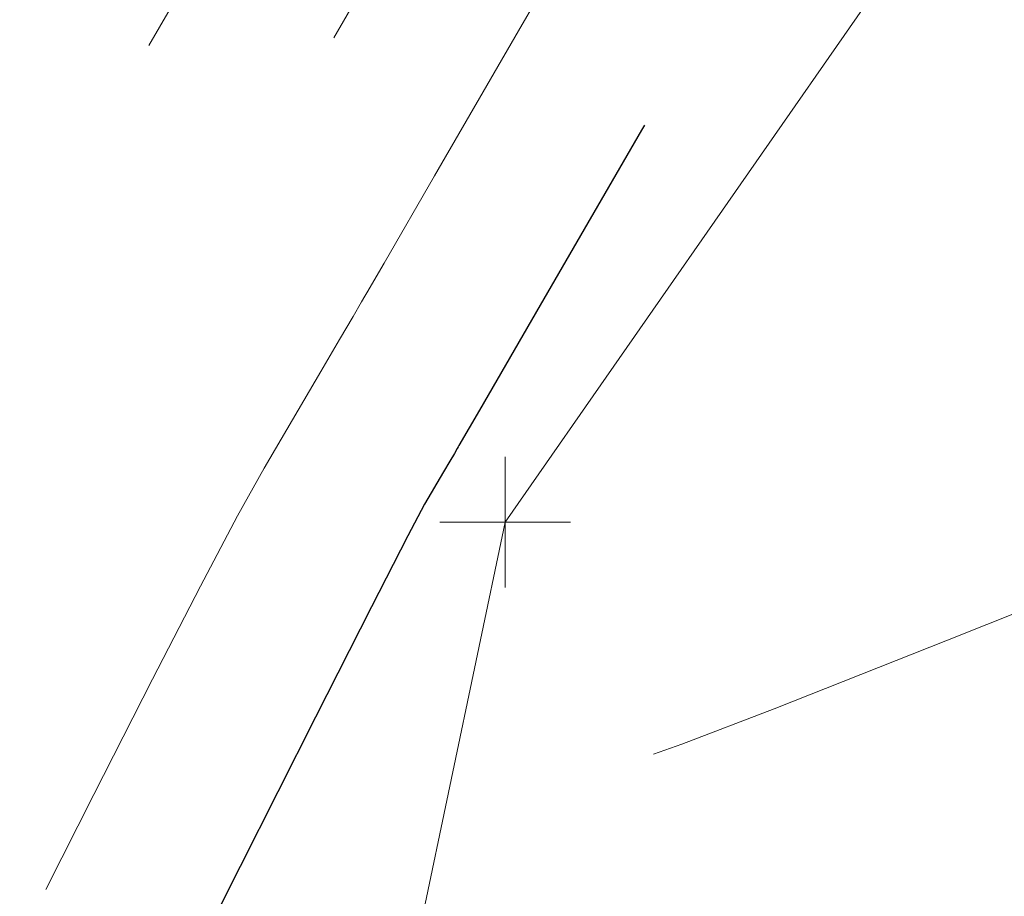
# Model space of a CAD drawing. Extents: x 1926935 to 1928139, y 199322 to 200300.
# Tile 6 of 256: x 1927224.06 to 1927231.6, y 199440.02 to 199446.73. Entities that reach past the tile are written whole.
import ezdxf

# ---------------------------------------------------------------- set-up
doc = ezdxf.new("R2010")
doc.units = 0
doc.header["$MEASUREMENT"] = 0
for name, pattern in [('DGN Style 2', [14.030763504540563, 8.418458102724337, -5.612305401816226]), ('DGN Style 3', [19.64306890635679, 14.03076350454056, -5.612305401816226]), ('treert', [0.2999994, -0.1499997, -0.1499997])]:
    doc.linetypes.add(name, pattern=pattern)
for name, color, linetype, lineweight in [('DT_X_Contour_Major', 132, 'DGN Style 3', 30), ('DT_X_Contour_Minor', 136, 'DGN Style 3', 0), ('DT_X_Terrain_Ground_Line', 92, 'DGN Style 3', 13), ('SV_X_Top_of_Bank', 97, 'DGN Style 2', 0), ('VG_X_Tree_Line_Rt', 3, 'treert', 0)]:
    doc.layers.add(name, color=color, linetype=linetype, lineweight=lineweight)
doc.layers.add('SV_X_Shot_Marker (Construction)', color=40, linetype='Continuous', lineweight=0, transparency=0.5)

# ---------------------------------------------------------------- blocks, each defined once
blk = doc.blocks.new('SVPT_1413')
at = {"layer": 'SV_X_Shot_Marker (Construction)', "transparency": 33554495}
for p, q in [((0, 0.0249999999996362), (0, -0.0249999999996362)), ((-0.02499999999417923, 0), (0.02500000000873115, 0))]:
    blk.add_line(p, q, dxfattribs=at)
blk.add_point((0, 0), dxfattribs=at)
blk = doc.blocks.new('SVPT_1414')
at = {"layer": 'SV_X_Shot_Marker (Construction)', "transparency": 33554495}
for p, q in [((0, 0.0249999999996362), (0, -0.0249999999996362)), ((-0.02499999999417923, 0), (0.02500000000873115, 0))]:
    blk.add_line(p, q, dxfattribs=at)
blk.add_point((0, 0), dxfattribs=at)
blk = doc.blocks.new('*U2117', base_point=(1927600.1255, 199832.7095, 682.6088333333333))
at = {"layer": 'DT_X_Contour_Major', "elevation": 714.9999999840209, "flags": 128}
blk.add_lwpolyline([(1927550.322298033, 199578.1028711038), (1927546.807933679, 199580.9571363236), (1927546.035043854, 199581.5024553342), (1927545.22253053, 199581.9151558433), (1927544.370393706, 199582.1952378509), (1927543.478633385, 199582.3427013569), (1927541.047774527, 199582.5591127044), (1927540.202149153, 199582.6073200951), (1927539.488417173, 199582.5896337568), (1927538.906578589, 199582.5060536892), (1927538.4566334, 199582.3565798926), (1927537.432637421, 199581.8701247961), (1927536.30178448, 199581.6795864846), (1927533.677222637, 199581.4728128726), (1927529.558951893, 199581.2498039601), (1927523.946972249, 199581.0105597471), (1927506.99008133, 199580.3509281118), (1927501.418047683, 199580.1323892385), (1927497.41961493, 199579.9714963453), (1927494.99478307, 199579.8682494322), (1927494.143552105, 199579.8226484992), (1927493.971737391, 199579.7779073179), (1927493.772953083, 199579.7773998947), (1927493.305461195, 199579.8094335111), (1927492.569261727, 199579.874008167), (1927491.564354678, 199579.9711238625), (1927487.067855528, 199580.4175299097), (1927482.235658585, 199580.8895550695), (1927478.861931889, 199581.2175374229), (1927469.014102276, 199582.1739079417), (1927465.743985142, 199582.476559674), (1927463.319505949, 199582.6672369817), (1927461.740664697, 199582.745939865), (1927461.007461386, 199582.7126683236), (1927459.559001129, 199582.2961274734), (1927441.331092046, 199569.9678992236), (1927439.151486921, 199568.4930837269), (1927437.706483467, 199567.5146357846), (1927436.996081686, 199567.0325553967), (1927436.08114583, 199566.4088311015), (1927435.731863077, 199566.1607914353), (1927435.370216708, 199565.884465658), (1927434.996206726, 199565.5798537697), (1927434.609833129, 199565.2469557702), (1927433.563018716, 199564.3215129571), (1927432.862742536, 199563.724284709), (1927431.547024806, 199562.6266820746), (1927429.615865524, 199561.0287050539), (1927427.069264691, 199558.9303536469), (1927419.457740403, 199552.6675840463), (1927416.909482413, 199550.6081084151), (1927414.973351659, 199549.1267587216), (1927413.649348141, 199548.2235349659), (1927412.937471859, 199547.898437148), (1927411.855304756, 199547.8023442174), (1927411.448699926, 199547.7005221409), (1927411.040510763, 199547.4671256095), (1927410.630737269, 199547.1021546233), (1927410.219379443, 199546.605609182), (1927409.120312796, 199545.1060553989), (1927408.500474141, 199544.3559004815), (1927407.46525816, 199543.2301010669), (1927406.014664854, 199541.7286571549), (1927404.148694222, 199539.8515687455), (1927398.618936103, 199534.3451403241), (1927396.701273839, 199532.4551441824), (1927395.095605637, 199530.9149770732), (1927393.801931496, 199529.7246389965), (1927392.820251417, 199528.8841299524), (1927390.618429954, 199527.1092112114), (1927389.67708253, 199526.3588110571), (1927388.504406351, 199525.4387996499), (1927387.100401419, 199524.3491769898), (1927385.465067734, 199523.0899430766), (1927380.79573957, 199519.5058376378), (1927379.113526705, 199518.1949713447), (1927377.568884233, 199516.9504515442), (1927376.161812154, 199515.7722782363), (1927374.892310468, 199514.6604514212), (1927371.690399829, 199511.7840419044), (1927370.453575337, 199510.6769465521), (1927369.144534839, 199509.5129676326), (1927367.763278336, 199508.292105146), (1927366.309805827, 199507.0143590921), (1927362.33759113, 199503.5311915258), (1927360.893409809, 199502.2620645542), (1927359.54002687, 199501.0670593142), (1927358.277442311, 199499.9461758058), (1927357.105656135, 199498.8994140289), (1927354.101957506, 199496.2068782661), (1927352.901148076, 199495.1037106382), (1927351.55149376, 199493.8136095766), (1927350.052994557, 199492.3365750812), (1927348.405650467, 199490.6726071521), (1927343.814273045, 199485.9861147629), (1927342.214010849, 199484.3610657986), (1927340.856757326, 199483.0007881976), (1927339.742512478, 199481.90528196), (1927338.871276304, 199481.0745470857), (1927336.871991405, 199479.212282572), (1927335.94189519, 199478.3601228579), (1927334.651070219, 199477.200342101), (1927332.999516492, 199475.7329403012), (1927330.987234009, 199473.9579174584), (1927325.140175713, 199468.8143618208), (1927323.138422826, 199467.0400594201), (1927321.51845789, 199465.5748189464), (1927320.280280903, 199464.4186403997), (1927319.423891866, 199463.57152378), (1927317.649238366, 199461.7246286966), (1927316.764934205, 199460.8524383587), (1927315.443011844, 199459.6210386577), (1927313.683471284, 199458.0304295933), (1927311.486312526, 199456.0806111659), (1927305.043731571, 199450.4021495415), (1927302.854163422, 199448.4527728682), (1927301.117394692, 199446.8634890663), (1927299.83342538, 199445.6342981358), (1927299.002255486, 199444.7652000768), (1927297.389534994, 199442.9277290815), (1927296.613292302, 199442.0908423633), (1927295.494104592, 199440.9582854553), (1927294.031971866, 199439.5300583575), (1927292.226894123, 199437.80616107), (1927283.00299295, 199429.0714099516), (1927282.435866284, 199429.6719843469), (1927282.307514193, 199429.8143212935), (1927282.165512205, 199429.9839431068), (1927282.00986032, 199430.1808497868), (1927281.840558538, 199430.4050413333), (1927281.018633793, 199431.5149332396), (1927281.251842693, 199432.8817134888), (1927281.303497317, 199433.2108925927), (1927281.358514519, 199433.6126669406), (1927281.416894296, 199434.0870365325), (1927281.478636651, 199434.6340013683), (1927281.774613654, 199437.355892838), (1927281.962442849, 199438.9825246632), (1927281.991843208, 199439.3019988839), (1927281.999546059, 199439.5632936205), (1927281.985551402, 199439.7664088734), (1927281.949859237, 199439.9113446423), (1927281.732668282, 199440.4519594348), (1927280.543525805, 199443.6851064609), (1927280.310200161, 199444.4309743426), (1927280.119855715, 199445.2829435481), (1927279.97249247, 199446.2410140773), (1927279.868110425, 199447.3051859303), (1927279.64706657, 199450.2844459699), (1927279.560975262, 199451.3153854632), (1927279.468484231, 199452.1737589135), (1927279.369593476, 199452.8595663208), (1927279.264302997, 199453.372807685), (1927278.758014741, 199455.365279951), (1927276.054859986, 199460.9500372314), (1927275.527071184, 199462.0900084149), (1927275.10219967, 199463.1164545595), (1927274.780245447, 199464.0293756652), (1927274.561208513, 199464.8287717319), (1927273.779176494, 199468.2943949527), (1927273.586879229, 199468.7194879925), (1927273.546703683, 199468.8134411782), (1927273.508590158, 199468.913118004), (1927273.472538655, 199469.0185184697), (1927273.438549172, 199469.1296425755), (1927273.284742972, 199469.661576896), (1927272.218614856, 199469.3202732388), (1927271.982042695, 199469.2426083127), (1927271.729238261, 199469.1558865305), (1927271.460201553, 199469.060107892), (1927271.174932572, 199468.9552723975), (1927269.805802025, 199468.444907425), (1927267.293174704, 199466.5176704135), (1927266.579870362, 199465.9734183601), (1927265.516797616, 199465.1666209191), (1927264.103956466, 199464.0972780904), (1927262.341346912, 199462.7653898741), (1927253.299709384, 199455.9373056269), (1927254.643643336, 199467.8601362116), (1927255.072981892, 199470.3363496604), (1927255.785025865, 199472.6552054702), (1927256.779775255, 199474.8167036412), (1927258.057230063, 199476.8208441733), (1927261.840716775, 199481.9554087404), (1927263.083983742, 199483.6435459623), (1927263.976169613, 199484.8570342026), (1927264.517274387, 199485.5958734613), (1927264.707298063, 199485.8600637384), (1927264.745919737, 199485.9317058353), (1927264.767206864, 199485.9739189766), (1927264.80210199, 199486.0468268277), (1927264.850605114, 199486.1504293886), (1927264.912716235, 199486.2847266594), (1927265.234320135, 199486.9830682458), (1927264.433797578, 199486.8907279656), (1927263.963805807, 199486.8230377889), (1927262.89691159, 199486.6595416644), (1927261.233114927, 199486.4002395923), (1927258.972415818, 199486.0451315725), (1927247.02971427, 199484.1644136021), (1927245.783083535, 199481.2383311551), (1927245.542360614, 199480.6690949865), (1927245.354462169, 199480.2154218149), (1927245.219388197, 199479.8773116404), (1927245.137138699, 199479.654764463), (1927244.988239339, 199479.2153893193), (1927244.973340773, 199478.9484505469), (1927245.040319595, 199478.4771655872), (1927245.189175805, 199477.8015344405), (1927245.419909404, 199476.9215571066), (1927246.144368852, 199474.3024893), (1927246.217834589, 199473.2730304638), (1927245.894887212, 199472.1489548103), (1927245.175526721, 199470.9302623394), (1927244.059753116, 199469.6169530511), (1927240.555806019, 199465.9886391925), (1927239.364114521, 199464.6946950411), (1927238.417000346, 199463.5340979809), (1927237.714463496, 199462.5068480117), (1927237.256503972, 199461.6129451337), (1927236.36138167, 199459.4070002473), (1927235.912726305, 199458.4154488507), (1927235.238101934, 199457.0952533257), (1927234.337508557, 199455.4464136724), (1927233.210946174, 199453.4689298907), (1927229.905487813, 199447.7574476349), (1927228.820650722, 199445.8829639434), (1927228.045233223, 199444.5431245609), (1927227.579235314, 199443.7379294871), (1927227.422656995, 199443.4673787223), (1927227.417674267, 199443.4587690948), (1927227.409241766, 199443.4443278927), (1927227.387681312, 199443.4074615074), (1927227.352992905, 199443.3481699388), (1927227.305176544, 199443.2664531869), (1927227.16016231, 199443.0186416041), (1927227.030991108, 199442.7755510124), (1927226.752238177, 199442.2321379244), (1927226.323903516, 199441.3884023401), (1927225.745987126, 199440.2443442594), (1927222.70001994, 199434.2046540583)], dxfattribs=at)
at = {"layer": 'DT_X_Contour_Minor', "flags": 128}
for points, elevation in [([(1927591.420658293, 199579.2795638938), (1927576.565468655, 199591.3445198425), (1927567.61792777, 199596.8629217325), (1927567.060601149, 199597.2061473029), (1927566.860003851, 199597.3291298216), (1927566.800716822, 199597.3634258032), (1927566.692157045, 199597.3990918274), (1927566.410942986, 199597.480367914), (1927565.957074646, 199597.6072540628), (1927562.003919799, 199598.6911560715), (1927546.664004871, 199600.0568181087), (1927543.565753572, 199600.207409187), (1927540.84524893, 199600.0738986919), (1927538.502490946, 199599.6562866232), (1927536.537479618, 199598.9545729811), (1927531.801111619, 199596.704534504), (1927529.918792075, 199595.9534735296), (1927527.82410944, 199595.387819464), (1927525.517063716, 199595.0075723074), (1927522.997654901, 199594.8127320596), (1927515.996080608, 199594.5403672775), (1927513.31311276, 199594.3505921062), (1927510.515389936, 199593.9855401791), (1927507.602912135, 199593.4452114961), (1927504.575679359, 199592.7296060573), (1927496.350051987, 199590.5876225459), (1927493.260831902, 199589.9236179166), (1927490.162392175, 199589.5380916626), (1927487.054732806, 199589.4310437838), (1927483.937853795, 199589.6024742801), (1927469.370905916, 199591.0522661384), (1927464.295071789, 199587.8995124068), (1927463.292262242, 199587.2762181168), (1927462.459191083, 199586.7575154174), (1927461.795858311, 199586.3434043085), (1927461.302263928, 199586.0338847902), (1927460.21233009, 199585.3479548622), (1927459.470861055, 199584.8632871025), (1927458.06390433, 199583.9237312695), (1927455.991459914, 199582.5292873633), (1927453.253527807, 199580.6799553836), (1927445.065058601, 199575.1418860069), (1927440.109321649, 199571.7883110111), (1927437.524814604, 199570.0346900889), (1927435.659625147, 199568.7631649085), (1927434.94757686, 199568.257510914), (1927434.210324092, 199567.6941928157), (1927433.447866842, 199567.0732106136), (1927432.66020511, 199566.3945643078), (1927430.526167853, 199564.5079553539), (1927429.533143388, 199563.6480010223), (1927428.154597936, 199562.4830947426), (1927426.390531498, 199561.0132365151), (1927424.240944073, 199559.2384263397), (1927417.994682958, 199554.0989966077), (1927415.873718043, 199552.4062802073), (1927414.195519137, 199551.182703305), (1927412.960086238, 199550.4282659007), (1927412.167419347, 199550.1429679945), (1927410.643995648, 199550.0076929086), (1927410.071596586, 199549.8643526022), (1927409.496967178, 199549.535787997), (1927408.920107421, 199549.0219990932), (1927408.341017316, 199548.3229858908), (1927406.79380324, 199546.211984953), (1927406.079452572, 199545.3135136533), (1927405.096811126, 199544.2013504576), (1927403.845878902, 199542.875495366), (1927402.326655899, 199541.3359483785), (1927397.917673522, 199536.9455672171), (1927396.342871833, 199535.4017067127), (1927394.925203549, 199534.0629110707), (1927393.664668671, 199532.9291802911), (1927392.561267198, 199532.0005143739), (1927389.828374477, 199529.7974917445), (1927388.659977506, 199528.866097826), (1927387.204456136, 199527.7241830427), (1927385.461810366, 199526.3717473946), (1927383.432040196, 199524.8087908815), (1927377.636487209, 199520.3602123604), (1927375.625761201, 199518.8025492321), (1927373.940247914, 199517.4659937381), (1927372.579947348, 199516.3505458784), (1927371.544859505, 199515.456205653), (1927369.218242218, 199513.3661085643), (1927368.232298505, 199512.4851693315), (1927367.019430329, 199511.4099244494), (1927365.57963769, 199510.1403739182), (1927363.912920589, 199508.6765177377), (1927359.165775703, 199504.5138270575), (1927357.51353331, 199503.0631571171), (1927356.117164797, 199501.833165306), (1927354.976670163, 199500.8238516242), (1927354.09204941, 199500.0352160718), (1927352.074225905, 199498.2264254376), (1927351.158980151, 199497.3745243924), (1927349.926610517, 199496.1754142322), (1927348.377117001, 199494.6290949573), (1927346.510499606, 199492.7355665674), (1927341.110021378, 199487.2232120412), (1927339.281791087, 199485.3621238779), (1927337.847458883, 199483.9131252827), (1927336.807024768, 199482.8762162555), (1927336.160488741, 199482.2513967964), (1927334.96159012, 199481.1346643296), (1927334.247350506, 199480.4859894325), (1927333.003805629, 199479.3775140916), (1927331.230955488, 199477.8092383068), (1927328.928800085, 199475.7811620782), (1927322.083978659, 199469.7598915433), (1927319.805717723, 199467.7505432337), (1927318.104550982, 199466.2384512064), (1927316.980478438, 199465.2236154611), (1927316.43350009, 199464.706035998), (1927315.74435009, 199463.9888324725), (1927315.275359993, 199463.5394419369), (1927314.385252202, 199462.7291729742), (1927313.074026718, 199461.5580255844), (1927311.34168354, 199460.0259997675), (1927302.274807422, 199452.0344962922), (1927301.879412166, 199454.0592789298), (1927301.766144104, 199454.4834057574), (1927301.595795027, 199454.8880222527), (1927301.368364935, 199455.2731284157), (1927301.083853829, 199455.6387242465), (1927299.6229463, 199457.2993140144), (1927300.10043785, 199459.1135911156), (1927300.205515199, 199459.5009237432), (1927300.31610801, 199459.8853742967), (1927300.432216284, 199460.2669427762), (1927300.55384002, 199460.6456291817), (1927301.13428687, 199462.406107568), (1927301.136190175, 199463.7678581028), (1927301.139541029, 199464.0404885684), (1927301.14877789, 199464.2747725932), (1927301.163900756, 199464.4707101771), (1927301.184909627, 199464.6283013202), (1927301.296685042, 199465.2742516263), (1927300.445605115, 199468.0431990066), (1927300.256085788, 199468.7611941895), (1927300.052276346, 199469.7284880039), (1927299.83417679, 199470.9450804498), (1927299.601787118, 199472.4109715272), (1927298.483958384, 199479.8334933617), (1927298.08497399, 199482.0854845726), (1927297.934218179, 199482.6876987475), (1927297.652944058, 199483.5292021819), (1927297.241151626, 199484.6099948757), (1927296.698840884, 199485.9300768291), (1927293.856415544, 199492.6638175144), (1927293.245273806, 199493.8469728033), (1927291.882379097, 199494.3191353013), (1927291.724027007, 199494.3708303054), (1927291.623870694, 199494.4001222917), (1927291.581910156, 199494.4070112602), (1927291.521884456, 199494.3868860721), (1927288.863282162, 199492.4571487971), (1927276.184617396, 199483.2357734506), (1927283.871670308, 199500.6341202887), (1927285.42815295, 199504.0895165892), (1927286.803149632, 199506.999271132), (1927287.996660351, 199509.3633839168), (1927289.008685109, 199511.1818549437), (1927293.308000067, 199518.3948889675), (1927288.221066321, 199517.119066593), (1927287.120651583, 199516.8326616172), (1927285.999521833, 199516.5202277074), (1927284.857677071, 199516.1817648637), (1927283.695117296, 199515.817273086), (1927280.56733788, 199514.8105897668), (1927279.094912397, 199514.4259536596), (1927277.023470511, 199514.0270578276), (1927274.353012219, 199513.6139022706), (1927271.083537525, 199513.1864869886), (1927254.428284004, 199511.1586096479), (1927252.150520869, 199507.7855405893), (1927251.702631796, 199507.1184078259), (1927251.33514878, 199506.5626105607), (1927251.04807182, 199506.1181487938), (1927250.841400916, 199505.7850225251), (1927250.39748658, 199505.0451331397), (1927250.096116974, 199504.4368750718), (1927249.52494391, 199503.1670179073), (1927248.683967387, 199501.235561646), (1927247.573187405, 199498.642506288), (1927244.251369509, 199490.8455598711), (1927243.11133405, 199488.1394571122), (1927242.182591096, 199485.8688586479), (1927241.465140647, 199484.0337644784), (1927240.958982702, 199482.6341746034), (1927239.890951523, 199479.48260733), (1927239.56109541, 199478.3740564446), (1927239.372550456, 199477.4120792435), (1927239.325316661, 199476.5966757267), (1927239.419394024, 199475.9278458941), (1927239.858681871, 199474.3397312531), (1927239.903229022, 199473.7155020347), (1927239.707404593, 199473.03390036), (1927239.271208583, 199472.2949262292), (1927238.594640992, 199471.4985796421), (1927236.469965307, 199469.2984921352), (1927235.66753223, 199468.3171508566), (1927234.853739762, 199467.0231926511), (1927234.028587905, 199465.4166175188), (1927233.192076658, 199463.4974254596), (1927230.946234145, 199457.9627573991), (1927230.135608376, 199456.0193336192), (1927229.388112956, 199454.3400633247), (1927228.703747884, 199452.9249465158), (1927228.082513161, 199451.7739831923), (1927225.211045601, 199446.8132930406), (1927224.484952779, 199445.5722103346), (1927223.473146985, 199443.8431580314), (1927223.120607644, 199443.2350839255), (1927222.821843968, 199442.7076508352), (1927222.576855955, 199442.2608587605), (1927222.385643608, 199441.8947077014), (1927221.618795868, 199440.3741651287)], 712.0000000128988), ([(1927577.721204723, 199578.8873329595), (1927565.712908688, 199588.6401241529), (1927563.072007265, 199590.5034346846), (1927560.295715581, 199591.9135986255), (1927557.384033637, 199592.8706159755), (1927554.336961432, 199593.3744867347), (1927546.030915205, 199594.1139466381), (1927543.141482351, 199594.2786673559), (1927540.702718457, 199594.2182345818), (1927538.714623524, 199593.9326483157), (1927537.177197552, 199593.4219085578), (1927533.678286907, 199591.759731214), (1927532.046456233, 199591.1955111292), (1927529.775147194, 199590.7494838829), (1927526.86435979, 199590.4216494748), (1927523.31409402, 199590.2120079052), (1927512.994080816, 199589.8105541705), (1927509.348091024, 199589.6111910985), (1927506.150131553, 199589.3141921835), (1927503.400202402, 199588.9195574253), (1927501.09830357, 199588.4272868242), (1927495.557280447, 199586.9843840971), (1927493.271346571, 199586.5574885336), (1927490.569312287, 199586.3589788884), (1927487.451177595, 199586.3888551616), (1927483.916942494, 199586.647117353), (1927466.452944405, 199588.3852413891), (1927463.19555837, 199586.3619806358), (1927462.017392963, 199585.6291109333), (1927461.274941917, 199585.1647253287), (1927460.575483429, 199584.7245339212), (1927459.942080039, 199584.3069326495), (1927458.566463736, 199583.3842723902), (1927456.448634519, 199581.9565531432), (1927444.972196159, 199574.196287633), (1927439.835141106, 199570.7204026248), (1927438.260545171, 199569.6535079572), (1927437.348570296, 199569.0339785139), (1927435.800132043, 199567.9783869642), (1927435.209005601, 199567.5586044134), (1927434.596954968, 199567.0909504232), (1927433.963980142, 199566.5754249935), (1927433.310081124, 199566.0120281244), (1927431.538451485, 199564.4458078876), (1927430.643009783, 199563.6734289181), (1927429.285406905, 199562.5309571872), (1927427.465642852, 199561.0183926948), (1927425.183717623, 199559.1357354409), (1927418.482368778, 199553.621859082), (1927416.218972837, 199551.8068896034), (1927414.454796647, 199550.4973884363), (1927413.189840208, 199549.6933555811), (1927412.424103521, 199549.3947910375), (1927411.047765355, 199549.2725766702), (1927410.530631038, 199549.1430757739), (1927410.011481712, 199548.8462338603), (1927409.490317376, 199548.3820509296), (1927408.967138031, 199547.7505269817), (1927407.569306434, 199545.8433417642), (1927406.88645977, 199544.9943092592), (1927405.886293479, 199543.8776006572), (1927404.56880756, 199542.4932159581), (1927402.934002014, 199540.8411551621), (1927398.151427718, 199536.0787582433), (1927396.462339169, 199534.4195191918), (1927394.982004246, 199533.0135997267), (1927393.710422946, 199531.8609998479), (1927392.647595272, 199530.9617195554), (1927390.091726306, 199528.9013982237), (1927388.999012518, 199528.0303355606), (1927387.63777288, 199526.9623885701), (1927386.00800739, 199525.6975572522), (1927384.109716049, 199524.235841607), (1927378.689571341, 199520.0754207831), (1927376.788349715, 199518.6000232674), (1927375.149793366, 199517.2941463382), (1927373.773902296, 199516.1577899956), (1927372.660676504, 199515.1909542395), (1927370.042294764, 199512.8387530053), (1927368.972724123, 199511.8824283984), (1927367.727798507, 199510.7776055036), (1927366.307517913, 199509.5242843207), (1927364.711882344, 199508.1224648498), (1927360.223047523, 199504.1862818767), (1927358.640158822, 199502.7961262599), (1927357.258118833, 199501.5777966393), (1927356.076927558, 199500.5312930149), (1927355.096584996, 199499.6566153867), (1927352.750136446, 199497.5532430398), (1927351.739702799, 199496.6175864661), (1927350.46823827, 199495.3881460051), (1927348.935742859, 199493.8649216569), (1927347.142216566, 199492.0479134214), (1927342.01143861, 199486.8108462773), (1927340.259197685, 199485.0284378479), (1927338.850558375, 199483.6090129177), (1927337.785520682, 199482.5525714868), (1927337.064084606, 199481.8591135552), (1927335.598390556, 199480.4938704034), (1927334.81219874, 199479.7773672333), (1927333.552893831, 199478.6517900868), (1927331.820475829, 199477.117138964), (1927329.614944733, 199475.173413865), (1927323.102711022, 199469.4447149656), (1927320.916619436, 199467.5137152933), (1927319.242519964, 199466.0172404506), (1927318.080412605, 199464.9552904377), (1927317.43029736, 199464.3278652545), (1927316.379312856, 199463.2340978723), (1927315.698681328, 199462.5792529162), (1927314.445025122, 199461.4350435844), (1927312.618344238, 199459.8014698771), (1927310.218638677, 199457.6785317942), (1927303.055390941, 199451.3648777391), (1927300.696862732, 199449.2839953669), (1927298.993713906, 199447.7765887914), (1927297.945944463, 199446.8426580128), (1927297.553554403, 199446.482203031), (1927297.381020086, 199446.285624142), (1927297.297975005, 199446.196091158), (1927297.178240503, 199446.0749263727), (1927297.021816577, 199445.9221297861), (1927296.828703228, 199445.7377013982), (1927295.841898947, 199444.8032280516), (1927293.612375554, 199447.1642432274), (1927293.193102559, 199447.6086044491), (1927292.8907936, 199447.9298244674), (1927292.705448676, 199448.1279032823), (1927292.637067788, 199448.2028408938), (1927292.590873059, 199448.2652202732), (1927292.67779254, 199448.7746340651), (1927292.72332749, 199448.9588257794), (1927292.822681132, 199449.2930807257), (1927292.975853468, 199449.7773989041), (1927293.182844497, 199450.4117803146), (1927294.274379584, 199453.7223744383), (1927294.275187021, 199454.3000677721), (1927294.283683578, 199454.4566119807), (1927294.308827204, 199454.6786617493), (1927294.3506179, 199454.9662170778), (1927294.409055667, 199455.3192779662), (1927294.720608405, 199457.119741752), (1927292.348384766, 199464.8376566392), (1927291.896197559, 199466.3338712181), (1927291.556303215, 199467.5148371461), (1927291.328701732, 199468.3805544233), (1927291.213393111, 199468.9310230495), (1927290.937302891, 199470.764296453), (1927289.84993964, 199476.9017106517), (1927289.605130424, 199478.1494621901), (1927289.336715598, 199479.2623964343), (1927289.044695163, 199480.2405133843), (1927288.729069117, 199481.0838130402), (1927287.201067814, 199484.7046377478), (1927287.028872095, 199485.0688782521), (1927286.990304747, 199485.1493268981), (1927286.948400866, 199485.2345697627), (1927286.903160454, 199485.3246068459), (1927286.85458351, 199485.4194381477), (1927286.620105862, 199485.8731707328), (1927285.988647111, 199486.0924423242), (1927285.841062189, 199486.1237702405), (1927285.668932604, 199486.1237804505), (1927285.472258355, 199486.0924729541), (1927285.251039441, 199486.0298477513), (1927284.161413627, 199485.6645221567), (1927277.448350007, 199480.7980803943), (1927276.1168032, 199479.8231710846), (1927274.999190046, 199478.9840610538), (1927274.095510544, 199478.2807503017), (1927273.405764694, 199477.7132388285), (1927271.851687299, 199476.3809406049), (1927271.307709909, 199475.9176664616), (1927270.841335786, 199475.5270676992), (1927270.452564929, 199475.209144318), (1927270.14139734, 199474.9638963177), (1927269.415088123, 199474.4068021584), (1927269.151244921, 199474.2047311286), (1927268.90444723, 199474.0163386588), (1927268.67469505, 199473.8416247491), (1927268.46198838, 199473.6805893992), (1927267.509130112, 199472.9610077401), (1927267.650761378, 199474.2175022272), (1927267.696007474, 199474.4784594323), (1927267.771046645, 199474.7228334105), (1927267.875878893, 199474.9506241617), (1927268.010504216, 199475.161831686), (1927268.40922918, 199475.7029407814), (1927268.58976513, 199475.9726922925), (1927268.832329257, 199476.3761150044), (1927269.136921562, 199476.913208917), (1927269.503542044, 199477.5839740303), (1927270.563900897, 199479.5509092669), (1927271.148339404, 199480.7098719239), (1927272.106385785, 199482.7115584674), (1927273.43804004, 199485.5559688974), (1927275.143302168, 199489.2431032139), (1927283.972943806, 199508.4160857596), (1927261.994580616, 199505.8808814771), (1927257.863463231, 199505.4039284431), (1927254.889409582, 199505.0595854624), (1927253.072419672, 199504.8478525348), (1927252.412493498, 199504.7687296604), (1927252.032653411, 199504.7089130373), (1927245.655855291, 199489.7413396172), (1927244.424503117, 199486.8295678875), (1927243.463360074, 199484.5089270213), (1927242.772426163, 199482.7794170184), (1927242.351701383, 199481.6410378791), (1927241.59004748, 199479.3935346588), (1927241.365177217, 199478.5655211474), (1927241.261806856, 199477.7671080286), (1927241.279936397, 199476.9982953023), (1927241.419565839, 199476.2590829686), (1927241.953910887, 199474.3273172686), (1927242.008097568, 199473.5680115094), (1927241.769898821, 199472.7389185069), (1927241.23931465, 199471.8400382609), (1927240.416345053, 199470.8713707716), (1927237.831912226, 199468.1952078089), (1927236.899726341, 199467.1096655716), (1927236.041493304, 199465.8601610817), (1927235.257213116, 199464.4466943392), (1927234.546885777, 199462.8692653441), (1927232.75128334, 199458.4441716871), (1927232.061314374, 199456.8180387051), (1927231.338109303, 199455.2584600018), (1927230.581668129, 199453.7654355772), (1927229.791990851, 199452.3389654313), (1927227.641869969, 199448.6237840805), (1927226.935197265, 199447.4027284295), (1927226.427769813, 199446.5259474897), (1927226.119587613, 199445.9934412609), (1927226.010650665, 199445.8052097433), (1927225.985812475, 199445.7622919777), (1927225.943777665, 199445.6903046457), (1927225.836301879, 199445.5065309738), (1927225.663385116, 199445.210970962), (1927225.425027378, 199444.8036246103), (1927224.702152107, 199443.5683192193), (1927224.424068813, 199443.0819062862), (1927224.131975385, 199442.5491465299), (1927223.825871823, 199441.9700399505), (1927223.505758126, 199441.3445865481), (1927221.979203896, 199438.3176614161)], 713.0000000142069), ([(1927564.021751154, 199578.4951020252), (1927556.260421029, 199584.7986301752), (1927554.55352542, 199586.0029449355), (1927552.759122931, 199586.9143771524), (1927550.877213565, 199587.5329268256), (1927548.907797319, 199587.8585939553), (1927543.539344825, 199588.3365295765), (1927541.671815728, 199588.4429936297), (1927540.095567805, 199588.4039340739), (1927538.810601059, 199588.2193509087), (1927537.816915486, 199587.8892441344), (1927535.555462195, 199586.8149279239), (1927534.174120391, 199586.4375487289), (1927531.726184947, 199586.1111483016), (1927528.211655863, 199585.8357266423), (1927523.630533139, 199585.6112837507), (1927509.992081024, 199585.0807410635), (1927505.383069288, 199584.8717900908), (1927501.784873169, 199584.6428441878), (1927499.197492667, 199584.3939033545), (1927497.620927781, 199584.1249675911), (1927494.764508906, 199583.3811456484), (1927493.28186124, 199583.1913591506), (1927490.976232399, 199583.1798661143), (1927487.847622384, 199583.3466665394), (1927483.896031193, 199583.6917604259), (1927463.534982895, 199585.7182166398), (1927462.096044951, 199584.8244488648), (1927461.575594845, 199584.5007064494), (1927461.38754798, 199584.3833109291), (1927461.247619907, 199584.2955658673), (1927460.938636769, 199584.1011129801), (1927460.413299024, 199583.7505781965), (1927459.069023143, 199582.8448135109), (1927456.905809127, 199581.3838189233), (1927453.923656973, 199579.3675944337), (1927439.560960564, 199569.6524942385), (1927437.172325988, 199568.0332669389), (1927435.940638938, 199567.19360902), (1927435.470434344, 199566.8596979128), (1927434.983585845, 199566.4877080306), (1927434.480093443, 199566.0776393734), (1927433.959957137, 199565.629491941), (1927432.550735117, 199564.3836604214), (1927431.752876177, 199563.698856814), (1927430.416215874, 199562.5788196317), (1927428.540754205, 199561.0235488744), (1927426.126491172, 199559.0330445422), (1927418.970054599, 199553.1447215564), (1927416.564227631, 199551.2074989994), (1927414.714074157, 199549.8120735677), (1927413.419594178, 199548.9584452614), (1927412.680787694, 199548.6466140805), (1927411.451535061, 199548.5374604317), (1927410.989665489, 199548.4217989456), (1927410.525996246, 199548.1566797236), (1927410.060527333, 199547.7421027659), (1927409.593258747, 199547.1780680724), (1927408.344809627, 199545.4746985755), (1927407.693466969, 199544.6751048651), (1927406.675775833, 199543.5538508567), (1927405.291736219, 199542.1109365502), (1927403.541348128, 199540.3463619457), (1927398.385181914, 199535.2119492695), (1927396.581806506, 199533.437331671), (1927395.038804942, 199531.9642883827), (1927393.756177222, 199530.7928194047), (1927392.733923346, 199529.9229247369), (1927390.355078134, 199528.0053047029), (1927389.338047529, 199527.1945732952), (1927388.071089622, 199526.2005940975), (1927386.554204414, 199525.02336711), (1927384.787391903, 199523.6628923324), (1927379.742655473, 199519.7906292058), (1927377.950938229, 199518.3974973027), (1927376.35933882, 199517.1222989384), (1927374.967857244, 199515.9650341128), (1927373.776493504, 199514.925702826), (1927370.86634731, 199512.3113974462), (1927369.713149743, 199511.2796874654), (1927368.436166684, 199510.1452865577), (1927367.035398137, 199508.9081947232), (1927365.510844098, 199507.5684119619), (1927361.280319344, 199503.8587366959), (1927359.766784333, 199502.5290954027), (1927358.39907287, 199501.3224279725), (1927357.177184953, 199500.2387344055), (1927356.101120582, 199499.2780147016), (1927353.426046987, 199496.8800606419), (1927352.320425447, 199495.8606485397), (1927351.009866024, 199494.6008777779), (1927349.494368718, 199493.1007483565), (1927347.773933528, 199491.3602602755), (1927342.912855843, 199486.3984805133), (1927341.236604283, 199484.6947518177), (1927339.853657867, 199483.3049005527), (1927338.764016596, 199482.2289267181), (1927337.967680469, 199481.466830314), (1927336.235190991, 199479.8530764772), (1927335.377046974, 199479.068745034), (1927334.101982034, 199477.926066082), (1927332.40999617, 199476.4250396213), (1927330.301089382, 199474.5656656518), (1927324.121443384, 199469.129538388), (1927322.027521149, 199467.2768873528), (1927320.380488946, 199465.7960296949), (1927319.180346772, 199464.6869654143), (1927318.427094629, 199463.949694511), (1927317.014275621, 199462.479363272), (1927316.231807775, 199461.7158456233), (1927314.944018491, 199460.5280411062), (1927313.15090777, 199458.9159497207), (1927310.852475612, 199456.879571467), (1927304.049561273, 199450.8835136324), (1927301.775513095, 199448.8683841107), (1927300.055554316, 199447.3200389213), (1927298.889684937, 199446.2384780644), (1927298.277904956, 199445.6237015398), (1927297.38527754, 199444.6066765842), (1927296.955633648, 199444.143466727), (1927296.336172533, 199443.5166058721), (1927295.526894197, 199442.7260940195), (1927294.527798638, 199441.7719311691), (1927289.422445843, 199436.9373188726), (1927288.024120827, 199438.4181136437), (1927287.750308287, 199438.7114627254), (1927287.528152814, 199438.9568836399), (1927287.35765441, 199439.1543763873), (1927287.238813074, 199439.3039409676), (1927286.804753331, 199439.890076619), (1927287.451312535, 199443.684911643), (1927287.529002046, 199444.1567604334), (1927287.580901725, 199444.4884810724), (1927287.607011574, 199444.6800735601), (1927287.668681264, 199445.2472061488), (1927287.903884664, 199447.2841063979), (1927287.950607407, 199447.6811783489), (1927287.98997418, 199447.9994369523), (1927288.021984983, 199448.2388822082), (1927288.046639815, 199448.3995141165), (1927288.144531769, 199448.9652318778), (1927287.868770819, 199449.8624067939), (1927287.757276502, 199450.2659242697), (1927287.54097682, 199451.0919731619), (1927287.21987177, 199452.3405534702), (1927286.793961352, 199454.0116651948), (1927284.561833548, 199462.7960932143), (1927283.475398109, 199465.0406847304), (1927283.238329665, 199465.6093905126), (1927282.992739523, 199466.3535400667), (1927282.738627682, 199467.2731333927), (1927282.475994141, 199468.3681704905), (1927281.764275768, 199471.5221944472), (1927281.523681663, 199472.5969659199), (1927281.335688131, 199473.4557623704), (1927281.200295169, 199474.0985837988), (1927281.117502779, 199474.525430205), (1927280.966857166, 199475.375720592), (1927280.9115156, 199475.6687290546), (1927280.858475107, 199475.910036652), (1927280.80773569, 199476.0996433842), (1927280.759297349, 199476.2375492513), (1927280.538620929, 199476.7604746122), (1927280.201328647, 199477.4739389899), (1927280.136926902, 199477.6099571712), (1927280.088275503, 199477.7122412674), (1927280.05537445, 199477.7807912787), (1927280.038223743, 199477.8156072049), (1927279.994937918, 199477.8993686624), (1927279.878367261, 199477.9398473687), (1927279.804694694, 199477.9300645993), (1927279.633635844, 199477.883368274), (1927279.365190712, 199477.7997583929), (1927278.999359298, 199477.6792349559), (1927277.893960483, 199477.3086210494), (1927277.527126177, 199477.185692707), (1927277.255672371, 199477.0948681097), (1927277.079599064, 199477.0361472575), (1927276.998906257, 199477.0095301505), (1927276.910899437, 199476.9813561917), (1927276.881327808, 199476.9718527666), (1927276.858618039, 199476.96447296), (1927276.842770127, 199476.9592167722), (1927276.833784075, 199476.9560842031), (1927276.807860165, 199476.9464206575), (1927270.322699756, 199471.9721687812), (1927268.972877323, 199470.9384117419), (1927267.702764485, 199469.9689628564), (1927266.512361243, 199469.0638221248), (1927265.401667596, 199468.2229895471), (1927260.404419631, 199464.4491565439), (1927261.147202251, 199471.0388191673), (1927261.384494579, 199472.4074045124), (1927261.778036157, 199473.6890194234), (1927262.327826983, 199474.8836639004), (1927263.033867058, 199475.9913379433), (1927265.124972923, 199478.8291748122), (1927265.836874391, 199479.8081191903), (1927266.404249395, 199480.616574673), (1927266.827097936, 199481.2545412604), (1927267.105420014, 199481.7220189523), (1927267.65491027, 199482.7413076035), (1927267.957773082, 199483.3418954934), (1927268.454243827, 199484.3791926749), (1927269.144322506, 199485.8531991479), (1927270.028009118, 199487.7639149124), (1927274.603631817, 199497.6995768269), (1927263.214189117, 199496.3858045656), (1927260.913634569, 199496.1134829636), (1927258.893160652, 199495.8595634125), (1927257.152767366, 199495.6240459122), (1927255.692454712, 199495.4069304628), (1927249.531183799, 199494.4366631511), (1927245.719469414, 199485.4898353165), (1927244.983431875, 199483.7493313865), (1927244.408911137, 199482.3621743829), (1927243.9959072, 199481.3283643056), (1927243.744420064, 199480.6479011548), (1927243.289143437, 199479.3044619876), (1927243.169259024, 199478.7569858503), (1927243.151063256, 199478.1221368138), (1927243.234556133, 199477.399914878), (1927243.419737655, 199476.590320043), (1927244.049139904, 199474.3149032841), (1927244.112966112, 199473.4205209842), (1927243.832393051, 199472.4439366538), (1927243.207420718, 199471.3851502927), (1927242.238049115, 199470.2441619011), (1927239.193859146, 199467.0919234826), (1927238.13192045, 199465.9021802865), (1927237.229246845, 199464.6971295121), (1927236.485838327, 199463.4767711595), (1927235.901694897, 199462.2411052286), (1927234.556332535, 199458.9255859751), (1927233.987020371, 199457.616743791), (1927233.288105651, 199456.1768566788), (1927232.459588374, 199454.6059246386), (1927231.50146854, 199452.9039476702), (1927228.77367891, 199448.1906158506), (1927227.877924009, 199446.642846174), (1927227.236501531, 199445.534536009), (1927226.849411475, 199444.8656853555), (1927226.716653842, 199444.6362942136), (1927226.701743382, 199444.6105305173), (1927226.676509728, 199444.5673162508), (1927226.611991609, 199444.4569962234), (1927226.508189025, 199444.2795704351), (1927226.365101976, 199444.035038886), (1927225.931157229, 199443.2934804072), (1927225.727529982, 199442.9287286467), (1927225.442106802, 199442.3906422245), (1927225.07488769, 199441.6792211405), (1927224.625872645, 199440.7944653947), (1927222.339611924, 199436.2611577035)], 714.0000000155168), ([(1927537.94793988, 199577.0439906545), (1927508.686450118, 199576.1712541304), (1927503.091096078, 199576.027470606), (1927498.845672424, 199575.9701499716), (1927495.950179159, 199575.9992922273), (1927494.40461628, 199576.1148973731), (1927492.083022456, 199576.5384616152), (1927490.819006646, 199576.726218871), (1927488.768154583, 199576.971817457), (1927485.930466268, 199577.2752573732), (1927482.305941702, 199577.6365386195), (1927471.591427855, 199578.6770770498), (1927467.851026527, 199578.9538852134), (1927464.66570793, 199579.0039058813), (1927462.035472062, 199578.8271390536), (1927459.960318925, 199578.4235847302), (1927451.571463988, 199576.0111603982), (1927437.284297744, 199566.347027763), (1927436.221652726, 199565.6240531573), (1927435.993291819, 199565.4618849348), (1927435.756847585, 199565.2812232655), (1927435.512320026, 199565.0820681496), (1927435.259709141, 199564.8644195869), (1927434.575302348, 199564.2593654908), (1927433.972608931, 199563.7497126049), (1927432.677833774, 199562.6745445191), (1927430.690976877, 199561.0338612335), (1927428.01203824, 199558.8276627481), (1927419.945426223, 199552.1904465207), (1927417.254737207, 199550.0087178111), (1927415.232629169, 199548.441443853), (1927413.879102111, 199547.4886246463), (1927413.194156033, 199547.150260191), (1927412.259074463, 199547.0672279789), (1927411.907734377, 199546.9792453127), (1927411.555025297, 199546.7775714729), (1927411.200947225, 199546.4622064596), (1927410.845500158, 199546.0331502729), (1927409.89581599, 199544.7374122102), (1927409.307481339, 199544.0366960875), (1927408.254740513, 199542.9063512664), (1927406.737593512, 199541.3463777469), (1927404.756040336, 199539.3567755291), (1927398.852690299, 199533.4783313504), (1927396.820741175, 199531.4729566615), (1927395.152406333, 199529.8656657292), (1927393.847685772, 199528.6564585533), (1927392.906579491, 199527.8453351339), (1927390.881781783, 199526.2131176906), (1927390.016117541, 199525.5230487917), (1927388.937723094, 199524.6770051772), (1927387.646598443, 199523.6749868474), (1927386.142743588, 199522.5169938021), (1927381.848823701, 199519.2210460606), (1927380.276115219, 199517.99244538), (1927378.778429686, 199516.7786041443), (1927377.355767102, 199515.5795223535), (1927376.008127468, 199514.3952000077), (1927372.514452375, 199511.2566863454), (1927371.194000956, 199510.0742056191), (1927369.852903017, 199508.8806486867), (1927368.491158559, 199507.6760155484), (1927367.108767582, 199506.4603062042), (1927363.39486295, 199503.2036463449), (1927362.02003532, 199501.995033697), (1927360.680980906, 199500.8116906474), (1927359.377699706, 199499.6536171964), (1927358.110191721, 199498.5208133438), (1927354.777868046, 199495.5336958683), (1927353.481870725, 199494.3467727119), (1927352.093121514, 199493.0263413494), (1927350.611620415, 199491.5724017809), (1927349.037367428, 199489.9849540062), (1927344.715690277, 199485.5737489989), (1927343.191417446, 199484.0273797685), (1927341.859856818, 199482.6966758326), (1927340.721008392, 199481.5816371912), (1927339.774872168, 199480.6822638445), (1927337.50879184, 199478.5714886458), (1927336.506743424, 199477.6515006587), (1927335.200158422, 199476.4746180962), (1927333.589036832, 199475.0408409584), (1927331.673378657, 199473.3501692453), (1927326.158908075, 199468.4991852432), (1927324.24932454, 199466.8032314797), (1927322.656426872, 199465.3536081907), (1927321.38021507, 199464.1503153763), (1927320.420689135, 199463.1933530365), (1927318.284201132, 199460.9698940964), (1927317.298060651, 199459.9890310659), (1927315.942005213, 199458.7140361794), (1927314.216034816, 199457.1449094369), (1927312.120149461, 199455.2816508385), (1927306.037901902, 199449.9207854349), (1927303.932813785, 199448.037161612), (1927302.179235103, 199446.4069391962), (1927300.777165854, 199445.0301181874), (1927299.72660604, 199443.9066985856), (1927297.393792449, 199441.2487815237), (1927296.31269929, 199440.0777523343), (1927294.819030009, 199438.5581025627), (1927292.912784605, 199436.6898322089), (1927290.593963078, 199434.4729412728), (1927283.860337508, 199428.0964046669), (1927281.614453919, 199425.9589442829), (1927279.927022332, 199424.3289655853), (1927278.798042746, 199423.2064685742), (1927278.227515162, 199422.5914532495), (1927276.868107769, 199420.9055056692), (1927276.652669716, 199421.2903423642), (1927276.586373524, 199421.3970616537), (1927276.479815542, 199421.5522895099), (1927276.33299577, 199421.7560259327), (1927276.145914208, 199422.0082709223), (1927275.178922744, 199423.298600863), (1927275.340907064, 199424.587808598), (1927275.380095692, 199424.9106147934), (1927275.428239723, 199425.3265157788), (1927275.485339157, 199425.8355115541), (1927275.551393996, 199426.4376021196), (1927275.880545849, 199429.4645792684), (1927275.948647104, 199430.0543473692), (1927275.949333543, 199430.1950038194), (1927275.922206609, 199430.3642154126), (1927275.867266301, 199430.5619821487), (1927275.78451262, 199430.7883040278), (1927275.333430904, 199431.9111014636), (1927272.863712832, 199438.625992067), (1927272.394594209, 199439.9665294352), (1927272.045688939, 199441.1103312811), (1927271.816997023, 199442.0573976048), (1927271.708518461, 199442.8077284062), (1927271.482782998, 199445.8502225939), (1927270.881617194, 199449.6029952), (1927270.701677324, 199450.4660150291), (1927270.419500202, 199451.4467433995), (1927270.035085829, 199452.5451803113), (1927269.548434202, 199453.7613257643), (1927267.038839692, 199459.7113244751), (1927266.723024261, 199460.7839317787), (1927266.662402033, 199460.9854490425), (1927266.615884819, 199461.1303119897), (1927266.583472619, 199461.2185206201), (1927266.565165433, 199461.2500749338), (1927266.512643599, 199461.2651349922), (1927264.382827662, 199460.3442195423), (1927263.968205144, 199460.1671756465), (1927263.637115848, 199460.030722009), (1927263.389559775, 199459.9348586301), (1927263.225536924, 199459.8795855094), (1927262.655007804, 199459.7163548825), (1927254.694013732, 199453.6677303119), (1927253.161615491, 199452.4990159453), (1927251.976275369, 199451.5851405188), (1927251.137993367, 199450.9261040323), (1927250.646769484, 199450.521906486), (1927249.799583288, 199449.7838316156), (1927249.160786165, 199449.3960508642), (1927247.879784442, 199448.7862647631), (1927245.95657812, 199447.954473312), (1927243.391167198, 199446.9006765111), (1927235.693798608, 199443.7945445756), (1927233.118622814, 199442.7576069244), (1927231.166121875, 199441.9763929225), (1927229.83629579, 199441.4509025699), (1927229.129144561, 199441.1811358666), (1927227.282013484, 199440.5189130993), (1927223.060427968, 199432.1481503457)], 715.9999999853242)]:
    blk.add_lwpolyline(points, dxfattribs=dict(at, elevation=elevation))

msp = doc.modelspace()

# ---------------------------------------------------------------- linework, layer by layer
at = {"layer": 'SV_X_Top_of_Bank'}
msp.add_polyline3d([(1927224.184, 199425.737, 719.1175), (1927227.777, 199442.8807000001, 715.501900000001), (1927239.95, 199460.3640999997, 716.988099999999), (1927248.885, 199472.0642000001, 716.0142000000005), (1927264.526, 199486.1729000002, 715.075599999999), (1927285.116, 199509.7235, 712.8779999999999), (1927304.983, 199530.7530999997, 710.7487000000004), (1927322.796, 199550.9915, 709.310099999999), (1927342.414, 199570.9270999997, 707.3059999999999), (1927367.81, 199590.9409000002, 704.631599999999), (1927391.105, 199610.3354000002, 701.480599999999), (1927413.984, 199628.8592999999, 697.090099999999)], dxfattribs=at)
at = {"layer": 'VG_X_Tree_Line_Rt'}
msp.add_polyline3d([(1927224.184, 199425.737, 719.1175), (1927227.777, 199442.8807000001, 715.501900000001), (1927239.95, 199460.3640999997, 716.988099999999), (1927264.526, 199486.1729000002, 715.075599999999), (1927285.116, 199509.7235, 712.8779999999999), (1927304.983, 199530.7530999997, 710.7487000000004), (1927322.796, 199550.9915, 709.310099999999), (1927342.414, 199570.9270999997, 707.3059999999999), (1927367.81, 199590.9409000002, 704.631599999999), (1927391.105, 199610.3354000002, 701.480599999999), (1927413.984, 199628.8592999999, 697.090099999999), (1927438.656, 199650.9874000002, 689.9102000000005), (1927441.566, 199666.4837000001, 685.6032999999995), (1927428.293, 199680.7727000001, 686.7684000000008), (1927422.512, 199693.885, 684.244)], dxfattribs=at)

# ---------------------------------------------------------------- block references
at = {"layer": 'DT_X_Terrain_Ground_Line'}
msp.add_blockref('*U2117', (1927600.1255, 199832.7095, 682.6088333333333), dxfattribs=at)
at = {"layer": 'SV_X_Shot_Marker (Construction)', "transparency": 33554495, "xscale": 20, "yscale": 20, "zscale": 20}
for name in ['SVPT_1413', 'SVPT_1414']:
    msp.add_blockref(name, (1927227.777, 199442.8807000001, 715.501900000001), dxfattribs=at)

doc.saveas('drawing.dxf')
